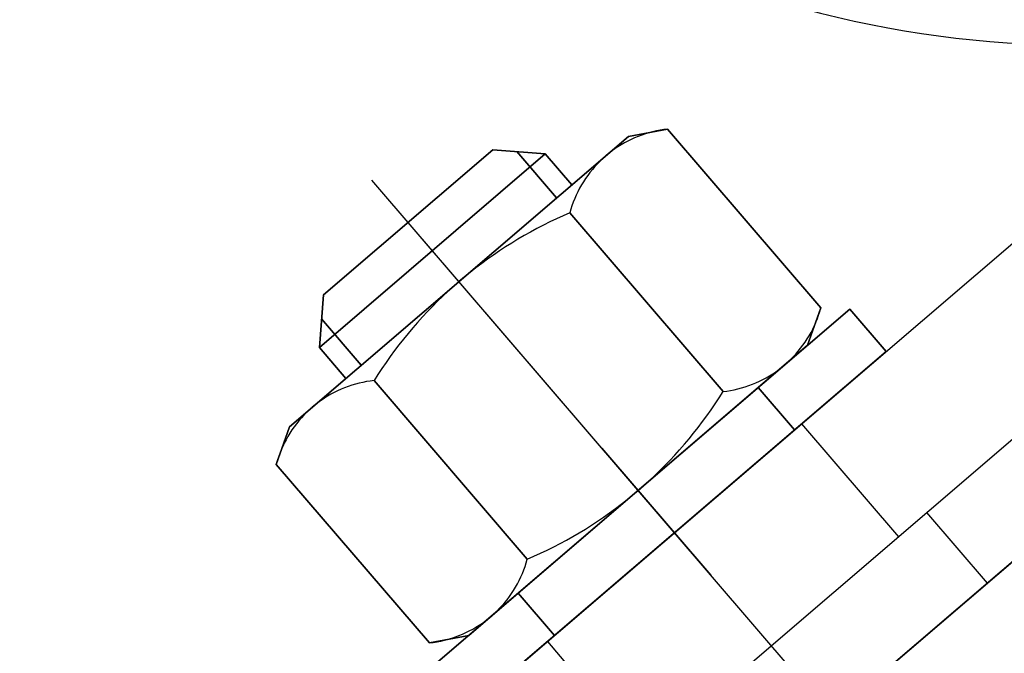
# Model space of a CAD drawing. Header units: metres. Extents: x -912764 to -454925, y -2226138 to -1112338.
# Tile 69 of 256: x -456380.0213 to -456379.9684, y -1112964.8365 to -1112964.8024. Entities that reach past the tile are written whole.
import ezdxf

# ---------------------------------------------------------------- set-up
doc = ezdxf.new("R2010")
doc.units = ezdxf.units.M
doc.linetypes.add('SOLID', pattern=[0])
doc.layers.add('025-ZSvodidlo', color=1, linetype='Continuous')
doc.layers.add('_NOVÝ STAV', color=1, linetype='Continuous', lineweight=30)
doc.layers.add('_NOVÝ STAV - POPISKY KATASTR', color=7, linetype='Continuous', lineweight=30)

# ---------------------------------------------------------------- blocks, each defined once
blk = doc.blocks.new('A$C021ef3a7')
at = {"layer": '025-ZSvodidlo', "color": 1}
for p, q in [((-0.08742879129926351, 0.2095332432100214), (-0.01820866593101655, 0.2688713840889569)), ((-0.0841746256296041, 0.2057371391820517), (-0.01495450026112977, 0.2650752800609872)), ((-0.09795000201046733, 0.2110511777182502), (-0.03979530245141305, 0.2609036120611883)), ((-0.09274333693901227, 0.2049774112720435), (-0.03458863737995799, 0.2548298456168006)), ((-0.0538047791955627, 0.2133313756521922), (-0.08764810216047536, 0.2528108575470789)), ((-0.07137727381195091, 0.2338303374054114), (-0.08491460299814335, 0.249622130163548)), ((-0.06454428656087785, 0.2396878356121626), (-0.05933762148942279, 0.2336140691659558)), ((-0.05781917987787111, 0.2349157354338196), (-0.05456501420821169, 0.2311196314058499)), ((-0.07821026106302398, 0.2279728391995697), (-0.07300359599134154, 0.2218990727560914))]:
    blk.add_line(p, q, dxfattribs=at)
blk.add_arc((-0.04957728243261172, 0.3170579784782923), 0.057, 104.9151793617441, 284.9151793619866, dxfattribs=at)
for points in [[(-0.09207275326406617, 0.2395344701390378), (-0.09207275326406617, 0.2395344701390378, 0.0007000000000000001), (-0.07385145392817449, 0.2551544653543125, 0.0007000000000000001), (-0.07385145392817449, 0.2551544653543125)], [(-0.07385145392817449, 0.2551544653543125), (-0.07385145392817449, 0.2551544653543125, 0.0007000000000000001), (-0.07174447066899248, 0.2555489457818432, 0.0007000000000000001), (-0.07174447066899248, 0.2555489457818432)], [(-0.07332817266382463, 0.2551581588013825), (-0.07332817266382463, 0.2551581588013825, 0.0007000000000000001), (-0.07351716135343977, 0.2550800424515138, 0.0007000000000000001), (-0.07351716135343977, 0.2550800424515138)], [(-0.07313668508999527, 0.2552299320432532), (-0.07313668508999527, 0.2552299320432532, 0.0007000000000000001), (-0.07332817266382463, 0.2551581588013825, 0.0007000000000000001), (-0.07332817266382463, 0.2551581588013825)], [(-0.07294291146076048, 0.2552952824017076), (-0.07294291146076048, 0.2552952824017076, 0.0007000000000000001), (-0.07313668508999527, 0.2552299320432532, 0.0007000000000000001), (-0.07313668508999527, 0.2552299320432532)], [(-0.07274706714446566, 0.2553541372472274), (-0.07274706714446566, 0.2553541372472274, 0.0007000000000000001), (-0.07294291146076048, 0.2552952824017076, 0.0007000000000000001), (-0.07294291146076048, 0.2552952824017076)], [(-0.07254936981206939, 0.2554064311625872), (-0.07254936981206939, 0.2554064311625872, 0.0007000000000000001), (-0.07274706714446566, 0.2553541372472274, 0.0007000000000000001), (-0.07274706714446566, 0.2553541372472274)], [(-0.07235003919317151, 0.255452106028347), (-0.07235003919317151, 0.255452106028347, 0.0007000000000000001), (-0.07254936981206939, 0.2554064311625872, 0.0007000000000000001), (-0.07254936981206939, 0.2554064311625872)], [(-0.07214929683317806, 0.2554911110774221), (-0.07214929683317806, 0.2554911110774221, 0.0007000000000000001), (-0.07235003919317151, 0.255452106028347, 0.0007000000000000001), (-0.07235003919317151, 0.255452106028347)], [(-0.07194736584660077, 0.2555234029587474), (-0.07194736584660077, 0.2555234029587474, 0.0007000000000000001), (-0.07214929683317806, 0.2554911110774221, 0.0007000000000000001), (-0.07214929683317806, 0.2554911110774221)], [(-0.07174447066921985, 0.2555489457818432), (-0.07174447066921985, 0.2555489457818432, 0.0007000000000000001), (-0.07194736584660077, 0.2555234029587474, 0.0007000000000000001), (-0.07194736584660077, 0.2555234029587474)], [(-0.06350726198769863, 0.2459399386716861), (-0.06350726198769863, 0.2459399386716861, 0.0007000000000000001), (-0.07174447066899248, 0.2555489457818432, 0.0007000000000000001), (-0.07174447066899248, 0.2555489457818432)], [(-0.07424397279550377, 0.2547059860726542), (-0.07424397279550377, 0.2547059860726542, 0.0007000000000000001), (-0.07441737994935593, 0.2545975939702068, 0.0007000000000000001), (-0.07441737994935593, 0.2545975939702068)], [(-0.07406704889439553, 0.2548085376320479), (-0.07406704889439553, 0.2548085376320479, 0.0007000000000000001), (-0.07424397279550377, 0.2547059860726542, 0.0007000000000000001), (-0.07424397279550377, 0.2547059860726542)], [(-0.07388680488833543, 0.2549051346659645), (-0.07388680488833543, 0.2549051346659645, 0.0007000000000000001), (-0.07406704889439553, 0.2548085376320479, 0.0007000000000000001), (-0.07406704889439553, 0.2548085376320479)], [(-0.07370344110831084, 0.2549956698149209), (-0.07370344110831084, 0.2549956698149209, 0.0007000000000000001), (-0.07388680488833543, 0.2549051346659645, 0.0007000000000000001), (-0.07388680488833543, 0.2549051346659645)], [(-0.07351716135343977, 0.2550800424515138), (-0.07351716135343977, 0.2550800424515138, 0.0007000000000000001), (-0.07370344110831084, 0.2549956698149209, 0.0007000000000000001), (-0.07370344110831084, 0.2549956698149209)], [(-0.09046770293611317, 0.2438080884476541), (-0.09046770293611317, 0.2438080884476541, 0.0006), (-0.07832017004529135, 0.2542214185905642, 0.0006), (-0.07832017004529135, 0.2542214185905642)], [(-0.08114027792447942, 0.2544381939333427), (-0.08114027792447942, 0.2544381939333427, 0.0006), (-0.09025092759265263, 0.2466281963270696, 0.0006), (-0.09025092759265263, 0.2466281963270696)], [(-0.07832017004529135, 0.2542214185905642), (-0.07832017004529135, 0.2542214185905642, 0.0006), (-0.08114027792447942, 0.2544381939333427, 0.0006), (-0.08114027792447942, 0.2544381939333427)], [(-0.07771021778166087, 0.2518465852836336), (-0.07771021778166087, 0.2518465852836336, 0.0006), (-0.07984659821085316, 0.2543387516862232, 0.0006), (-0.07984659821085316, 0.2543387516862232)], [(-0.07688833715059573, 0.2525511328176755), (-0.07688833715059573, 0.2525511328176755, 0.0006), (-0.07832017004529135, 0.2542214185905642, 0.0006), (-0.07832017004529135, 0.2542214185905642)], [(-0.07507204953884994, 0.2541081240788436), (-0.07507204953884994, 0.2541081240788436, 0.0007000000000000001), (-0.07522506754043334, 0.2539724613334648, 0.0007000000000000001), (-0.07522506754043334, 0.2539724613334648)], [(-0.07491459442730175, 0.2542386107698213), (-0.07491459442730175, 0.2542386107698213, 0.0007000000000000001), (-0.07507204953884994, 0.2541081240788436, 0.0007000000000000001), (-0.07507204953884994, 0.2541081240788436)], [(-0.0747528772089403, 0.2543637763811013), (-0.0747528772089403, 0.2543637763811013, 0.0007000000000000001), (-0.07491459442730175, 0.2542386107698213, 0.0007000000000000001), (-0.07491459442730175, 0.2542386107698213)], [(-0.07458707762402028, 0.2544834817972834), (-0.07458707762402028, 0.2544834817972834, 0.0007000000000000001), (-0.0747528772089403, 0.2543637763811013, 0.0007000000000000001), (-0.0747528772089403, 0.2543637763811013)], [(-0.07441737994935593, 0.2545975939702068), (-0.07441737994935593, 0.2545975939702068, 0.0007000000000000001), (-0.07458707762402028, 0.2544834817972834, 0.0007000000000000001), (-0.07458707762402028, 0.2544834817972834)], [(-0.0755171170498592, 0.2536862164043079), (-0.0755171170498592, 0.2536862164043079, 0.0007000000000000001), (-0.07565582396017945, 0.2535359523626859, 0.0007000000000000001), (-0.07565582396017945, 0.2535359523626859)], [(-0.07537347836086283, 0.2538317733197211), (-0.07537347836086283, 0.2538317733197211, 0.0007000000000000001), (-0.0755171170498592, 0.2536862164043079, 0.0007000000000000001), (-0.0755171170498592, 0.2536862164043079)], [(-0.07522506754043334, 0.2539724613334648), (-0.07522506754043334, 0.2539724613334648, 0.0007000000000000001), (-0.07537347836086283, 0.2538317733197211, 0.0007000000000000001), (-0.07537347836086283, 0.2538317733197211)], [(-0.07604084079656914, 0.2530586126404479), (-0.07604084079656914, 0.2530586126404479, 0.0007000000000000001), (-0.07615833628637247, 0.2528912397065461, 0.0007000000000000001), (-0.07615833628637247, 0.2528912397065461)], [(-0.07591783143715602, 0.2532219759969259), (-0.07591783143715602, 0.2532219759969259, 0.0007000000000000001), (-0.07604084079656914, 0.2530586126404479, 0.0007000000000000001), (-0.07604084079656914, 0.2530586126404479)], [(-0.0757894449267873, 0.2533811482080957), (-0.0757894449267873, 0.2533811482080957, 0.0007000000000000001), (-0.07591783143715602, 0.2532219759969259, 0.0007000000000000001), (-0.07591783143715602, 0.2532219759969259)], [(-0.07565582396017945, 0.2535359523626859), (-0.07565582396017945, 0.2535359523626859, 0.0007000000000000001), (-0.0757894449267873, 0.2533811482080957, 0.0007000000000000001), (-0.0757894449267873, 0.2533811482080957)], [(-0.07637626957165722, 0.2525452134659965), (-0.07637626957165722, 0.2525452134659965, 0.0007000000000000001), (-0.07647646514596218, 0.2523669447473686, 0.0007000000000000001), (-0.07647646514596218, 0.2523669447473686)], [(-0.07627018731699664, 0.2527200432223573), (-0.07627018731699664, 0.2527200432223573, 0.0007000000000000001), (-0.07637626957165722, 0.2525452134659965, 0.0007000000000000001), (-0.07637626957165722, 0.2525452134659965)], [(-0.07615833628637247, 0.2528912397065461), (-0.07615833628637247, 0.2528912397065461, 0.0007000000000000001), (-0.07627018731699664, 0.2527200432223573, 0.0007000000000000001), (-0.07627018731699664, 0.2527200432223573)], [(-0.07665875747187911, 0.2520008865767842), (-0.07665875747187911, 0.2520008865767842, 0.0007000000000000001), (-0.07674065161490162, 0.2518135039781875, 0.0007000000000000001), (-0.07674065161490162, 0.2518135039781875)], [(-0.07657066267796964, 0.2521854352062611), (-0.07657066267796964, 0.2521854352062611, 0.0007000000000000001), (-0.07665875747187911, 0.2520008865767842, 0.0007000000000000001), (-0.07665875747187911, 0.2520008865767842)], [(-0.07647646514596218, 0.2523669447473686), (-0.07647646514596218, 0.2523669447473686, 0.0007000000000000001), (-0.07657066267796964, 0.2521854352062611, 0.0007000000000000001), (-0.07657066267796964, 0.2521854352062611)], [(-0.0768854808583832, 0.2514310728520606), (-0.0768854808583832, 0.2514310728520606, 0.0007000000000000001), (-0.07694825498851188, 0.2512364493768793, 0.0007000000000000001), (-0.07694825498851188, 0.2512364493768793)], [(-0.07681625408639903, 0.2516234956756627), (-0.07681625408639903, 0.2516234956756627, 0.0007000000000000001), (-0.0768854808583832, 0.2514310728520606, 0.0007000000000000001), (-0.0768854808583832, 0.2514310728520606)], [(-0.07674065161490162, 0.2518135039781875), (-0.07674065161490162, 0.2518135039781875, 0.0007000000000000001), (-0.07681625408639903, 0.2516234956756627, 0.0007000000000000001), (-0.07681625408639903, 0.2516234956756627)], [(-0.07700450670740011, 0.2510398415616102), (-0.07700450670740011, 0.2510398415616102, 0.0007000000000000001), (-0.0773630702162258, 0.2508838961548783, 0.0007000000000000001), (-0.0773630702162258, 0.2508838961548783)], [(-0.07694825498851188, 0.2512364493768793), (-0.07694825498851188, 0.2512364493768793, 0.0007000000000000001), (-0.07700450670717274, 0.2510398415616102, 0.0007000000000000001), (-0.07700450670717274, 0.2510398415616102)], [(-0.06876729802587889, 0.2414308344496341), (-0.06876729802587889, 0.2414308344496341, 0.0007000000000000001), (-0.07700450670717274, 0.2510398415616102, 0.0007000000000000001), (-0.07700450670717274, 0.2510398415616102)], [(-0.07842207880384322, 0.2503796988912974), (-0.07842207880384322, 0.2503796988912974, 0.0007000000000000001), (-0.0787691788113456, 0.2501996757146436, 0.0007000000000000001), (-0.0787691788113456, 0.2501996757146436)], [(-0.07807195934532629, 0.2505537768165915), (-0.07807195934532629, 0.2505537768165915, 0.0007000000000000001), (-0.07842207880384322, 0.2503796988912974, 0.0007000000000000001), (-0.07842207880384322, 0.2503796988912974)], [(-0.07771892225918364, 0.2507218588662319), (-0.07771892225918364, 0.2507218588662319, 0.0007000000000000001), (-0.07807195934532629, 0.2505537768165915, 0.0007000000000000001), (-0.07807195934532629, 0.2505537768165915)], [(-0.0773630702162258, 0.2508838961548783), (-0.0773630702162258, 0.2508838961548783, 0.0007000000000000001), (-0.07771892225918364, 0.2507218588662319, 0.0007000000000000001), (-0.07771892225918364, 0.2507218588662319)], [(-0.0791131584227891, 0.2500137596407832), (-0.0791131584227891, 0.2500137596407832, 0.0007000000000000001), (-0.07945391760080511, 0.2498220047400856, 0.0007000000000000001), (-0.07945391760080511, 0.2498220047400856)], [(-0.0787691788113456, 0.2501996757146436), (-0.0787691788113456, 0.2501996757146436, 0.0007000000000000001), (-0.0791131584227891, 0.2500137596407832, 0.0007000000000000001), (-0.0791131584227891, 0.2500137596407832)], [(-0.08012537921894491, 0.2494212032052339), (-0.08012537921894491, 0.2494212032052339, 0.0007000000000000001), (-0.0804558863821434, 0.2492122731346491, 0.0007000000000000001), (-0.0804558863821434, 0.2492122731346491)], [(-0.07979135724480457, 0.2496244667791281), (-0.07979135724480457, 0.2496244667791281, 0.0007000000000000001), (-0.08012537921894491, 0.2494212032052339, 0.0007000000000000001), (-0.08012537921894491, 0.2494212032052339)], [(-0.07945391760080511, 0.2498220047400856), (-0.07945391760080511, 0.2498220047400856, 0.0007000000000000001), (-0.07979135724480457, 0.2496244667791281, 0.0007000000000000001), (-0.07979135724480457, 0.2496244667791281)], [(-0.08078278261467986, 0.2489977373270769), (-0.08078278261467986, 0.2489977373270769, 0.0007000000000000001), (-0.08110597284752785, 0.2487776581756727, 0.0007000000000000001), (-0.08110597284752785, 0.2487776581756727)], [(-0.0804558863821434, 0.2492122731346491), (-0.0804558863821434, 0.2492122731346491, 0.0007000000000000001), (-0.08078278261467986, 0.2489977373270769, 0.0007000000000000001), (-0.08078278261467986, 0.2489977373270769)], [(-0.0817408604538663, 0.2483211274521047), (-0.0817408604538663, 0.2483211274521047, 0.0007000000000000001), (-0.08205237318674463, 0.2480848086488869, 0.0007000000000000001), (-0.08205237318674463, 0.2480848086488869)], [(-0.08142536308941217, 0.2485520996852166), (-0.08142536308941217, 0.2485520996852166, 0.0007000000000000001), (-0.0817408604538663, 0.2483211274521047, 0.0007000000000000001), (-0.0817408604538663, 0.2483211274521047)], [(-0.08110597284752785, 0.2487776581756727), (-0.08110597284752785, 0.2487776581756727, 0.0007000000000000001), (-0.08142536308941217, 0.2485520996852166, 0.0007000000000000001), (-0.08142536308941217, 0.2485520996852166)], [(-0.08235981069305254, 0.2478432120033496), (-0.08235981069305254, 0.2478432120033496, 0.0007000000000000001), (-0.08266308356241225, 0.2475964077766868, 0.0007000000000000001), (-0.08266308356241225, 0.2475964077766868)], [(-0.08205237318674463, 0.2480848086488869), (-0.08205237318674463, 0.2480848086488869, 0.0007000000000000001), (-0.08235981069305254, 0.2478432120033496, 0.0007000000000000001), (-0.08235981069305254, 0.2478432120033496)], [(-0.08296210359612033, 0.2473444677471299), (-0.08296210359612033, 0.2473444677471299, 0.0007000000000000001), (-0.08325678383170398, 0.2470874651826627, 0.0007000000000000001), (-0.08325678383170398, 0.2470874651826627)], [(-0.08266308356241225, 0.2475964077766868), (-0.08266308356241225, 0.2475964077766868, 0.0007000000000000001), (-0.08296210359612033, 0.2473444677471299, 0.0007000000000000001), (-0.08296210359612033, 0.2473444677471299)], [(-0.08354703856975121, 0.2468254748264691), (-0.08354703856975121, 0.2468254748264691, 0.0007000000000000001), (-0.08383278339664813, 0.2465585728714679, 0.0007000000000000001), (-0.08383278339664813, 0.2465585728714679)], [(-0.08325678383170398, 0.2470874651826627), (-0.08325678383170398, 0.2470874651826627, 0.0007000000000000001), (-0.08354703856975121, 0.2468254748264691, 0.0007000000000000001), (-0.08354703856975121, 0.2468254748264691)], [(-0.09025092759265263, 0.2466281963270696), (-0.09025092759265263, 0.2466281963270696, 0.0006), (-0.09046770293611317, 0.2438080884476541, 0.0006), (-0.09046770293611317, 0.2438080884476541)], [(-0.08411393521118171, 0.2462868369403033), (-0.08411393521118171, 0.2462868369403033, 0.0007000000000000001), (-0.08439041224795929, 0.2460103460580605, 0.0007000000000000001), (-0.08439041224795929, 0.2460103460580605)], [(-0.08383278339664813, 0.2465585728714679), (-0.08383278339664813, 0.2465585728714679, 0.0007000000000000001), (-0.08411393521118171, 0.2462868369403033, 0.0007000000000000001), (-0.08411393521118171, 0.2462868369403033)], [(-0.08466213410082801, 0.245729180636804), (-0.08466213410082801, 0.245729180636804, 0.0007000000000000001), (-0.08492902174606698, 0.2454434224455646, 0.0007000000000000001), (-0.08492902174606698, 0.2454434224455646)], [(-0.08471808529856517, 0.2263455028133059), (-0.08471808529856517, 0.2263455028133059, 0.0007000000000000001), (-0.06194146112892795, 0.2458704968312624, 0.0007000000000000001), (-0.06194146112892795, 0.2458704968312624)], [(-0.08439041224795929, 0.2460103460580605), (-0.08439041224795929, 0.2460103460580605, 0.0007000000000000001), (-0.08466213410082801, 0.245729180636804, 0.0007000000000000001), (-0.08466213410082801, 0.245729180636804)], [(-0.06421912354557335, 0.2439179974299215), (-0.06421912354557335, 0.2439179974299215, 0.0007000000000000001), (-0.06350726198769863, 0.2459399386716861, 0.0007000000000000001), (-0.06350726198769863, 0.2459399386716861)], [(-0.06362628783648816, 0.2455487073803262), (-0.06362628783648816, 0.2455487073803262, 0.0007000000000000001), (-0.06356351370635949, 0.245743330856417, 0.0007000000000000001), (-0.06356351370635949, 0.245743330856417)], [(-0.06356351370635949, 0.245743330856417), (-0.06356351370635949, 0.245743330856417, 0.0007000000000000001), (-0.06350726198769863, 0.2459399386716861, 0.0007000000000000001), (-0.06350726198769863, 0.2459399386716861)], [(-0.06194146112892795, 0.2458704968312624), (-0.06194146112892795, 0.2458704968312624, 0.0007000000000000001), (-0.05998896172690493, 0.2435928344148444, 0.0007000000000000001), (-0.05998896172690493, 0.2435928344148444)], [(-0.08821398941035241, 0.2428423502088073), (-0.08821398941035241, 0.2428423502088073, 0.0006), (-0.0903503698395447, 0.2453345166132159, 0.0006), (-0.0903503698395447, 0.2453345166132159)], [(-0.08519099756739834, 0.2451531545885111), (-0.08519099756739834, 0.2451531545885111, 0.0007000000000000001), (-0.08544798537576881, 0.2448584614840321, 0.0007000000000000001), (-0.08544798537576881, 0.2448584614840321)], [(-0.08492902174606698, 0.2454434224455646), (-0.08492902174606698, 0.2454434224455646, 0.0007000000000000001), (-0.08519099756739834, 0.2451531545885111, 0.0007000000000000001), (-0.08519099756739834, 0.2451531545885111)], [(-0.06385301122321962, 0.2449788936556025), (-0.06385301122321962, 0.2449788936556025, 0.0007000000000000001), (-0.06377111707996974, 0.2451662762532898, 0.0007000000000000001), (-0.06377111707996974, 0.2451662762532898)], [(-0.06377111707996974, 0.2451662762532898), (-0.06377111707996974, 0.2451662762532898, 0.0007000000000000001), (-0.06369551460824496, 0.2453562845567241, 0.0007000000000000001), (-0.06369551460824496, 0.2453562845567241)], [(-0.06369551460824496, 0.2453562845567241), (-0.06369551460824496, 0.2453562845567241, 0.0007000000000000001), (-0.06362628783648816, 0.2455487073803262, 0.0007000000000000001), (-0.06362628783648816, 0.2455487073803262)], [(-0.08569991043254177, 0.244559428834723), (-0.08569991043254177, 0.244559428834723, 0.0007000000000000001), (-0.08594669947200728, 0.2442561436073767, 0.0007000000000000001), (-0.08594669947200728, 0.2442561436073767)], [(-0.08544798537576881, 0.2448584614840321), (-0.08544798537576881, 0.2448584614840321, 0.0007000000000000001), (-0.08569991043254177, 0.244559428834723, 0.0007000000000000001), (-0.08569991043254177, 0.244559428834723)], [(-0.06413549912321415, 0.2444345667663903), (-0.06413549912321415, 0.2444345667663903, 0.0007000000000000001), (-0.06403530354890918, 0.2446128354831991, 0.0007000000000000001), (-0.06403530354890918, 0.2446128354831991)], [(-0.06403530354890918, 0.2446128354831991), (-0.06403530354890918, 0.2446128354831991, 0.0007000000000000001), (-0.06394110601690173, 0.2447943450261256, 0.0007000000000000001), (-0.06394110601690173, 0.2447943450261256)], [(-0.06394110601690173, 0.2447943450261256), (-0.06394110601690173, 0.2447943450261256, 0.0007000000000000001), (-0.06385301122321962, 0.2449788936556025, 0.0007000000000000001), (-0.06385301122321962, 0.2449788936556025)], [(-0.08594669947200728, 0.2442561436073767), (-0.08594669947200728, 0.2442561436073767, 0.0007000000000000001), (-0.08618828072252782, 0.2439486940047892, 0.0007000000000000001), (-0.08618828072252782, 0.2439486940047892)], [(-0.0644709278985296, 0.2439211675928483), (-0.0644709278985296, 0.2439211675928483, 0.0007000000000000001), (-0.06435343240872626, 0.2440885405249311, 0.0007000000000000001), (-0.06435343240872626, 0.2440885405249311)], [(-0.06435343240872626, 0.2440885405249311), (-0.06435343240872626, 0.2440885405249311, 0.0007000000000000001), (-0.0642415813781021, 0.2442597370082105, 0.0007000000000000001), (-0.0642415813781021, 0.2442597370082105)], [(-0.0642415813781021, 0.2442597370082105), (-0.0642415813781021, 0.2442597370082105, 0.0007000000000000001), (-0.06413549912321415, 0.2444345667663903, 0.0007000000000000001), (-0.06413549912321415, 0.2444345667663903)], [(-0.09046770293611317, 0.2438080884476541), (-0.09046770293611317, 0.2438080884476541, 0.0006), (-0.08903587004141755, 0.2421378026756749, 0.0006), (-0.08903587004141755, 0.2421378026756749)], [(-0.0864245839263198, 0.2436371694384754), (-0.0864245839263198, 0.2436371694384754, 0.0007000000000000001), (-0.0866555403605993, 0.2433216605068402, 0.0007000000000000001), (-0.0866555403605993, 0.2433216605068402)], [(-0.08618828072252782, 0.2439486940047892), (-0.08618828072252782, 0.2439486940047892, 0.0007000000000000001), (-0.0864245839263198, 0.2436371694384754, 0.0007000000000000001), (-0.0864245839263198, 0.2436371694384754)], [(-0.05998896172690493, 0.2435928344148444), (-0.05998896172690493, 0.2435928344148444, 0.0007000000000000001), (-0.08276558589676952, 0.2240678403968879, 0.0007000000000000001), (-0.08276558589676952, 0.2240678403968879)], [(-0.08244042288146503, 0.2282980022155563), (-0.08244042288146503, 0.2282980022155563, 0.0007000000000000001), (-0.06421912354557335, 0.2439179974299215, 0.0007000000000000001), (-0.06421912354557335, 0.2439179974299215)], [(-0.06485594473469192, 0.2434438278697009), (-0.06485594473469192, 0.2434438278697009, 0.0007000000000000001), (-0.06472232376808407, 0.2435986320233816, 0.0007000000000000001), (-0.06472232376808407, 0.2435986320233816)], [(-0.06472232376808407, 0.2435986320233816), (-0.06472232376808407, 0.2435986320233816, 0.0007000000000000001), (-0.06459393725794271, 0.2437578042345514, 0.0007000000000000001), (-0.06459393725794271, 0.2437578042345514)], [(-0.06459393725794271, 0.2437578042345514), (-0.06459393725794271, 0.2437578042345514, 0.0007000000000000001), (-0.0644709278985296, 0.2439211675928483, 0.0007000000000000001), (-0.0644709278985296, 0.2439211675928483)], [(-0.08688108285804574, 0.2430022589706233), (-0.08688108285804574, 0.2430022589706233, 0.0007000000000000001), (-0.0871011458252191, 0.242679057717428, 0.0007000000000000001), (-0.0871011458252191, 0.242679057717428)], [(-0.0866555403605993, 0.2433216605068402), (-0.0866555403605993, 0.2433216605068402, 0.0007000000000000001), (-0.08688108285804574, 0.2430022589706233, 0.0007000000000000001), (-0.08688108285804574, 0.2430022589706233)], [(-0.0654397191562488, 0.2428716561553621), (-0.0654397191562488, 0.2428716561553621, 0.0007000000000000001), (-0.0652867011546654, 0.2430073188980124, 0.0007000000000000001), (-0.0652867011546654, 0.2430073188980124)], [(-0.0652867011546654, 0.2430073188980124), (-0.0652867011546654, 0.2430073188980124, 0.0007000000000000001), (-0.06513829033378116, 0.2431480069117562, 0.0007000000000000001), (-0.06513829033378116, 0.2431480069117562)], [(-0.06513829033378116, 0.2431480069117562), (-0.06513829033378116, 0.2431480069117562, 0.0007000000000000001), (-0.06499465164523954, 0.2432935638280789, 0.0007000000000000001), (-0.06499465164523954, 0.2432935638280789)], [(-0.06499465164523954, 0.2432935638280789), (-0.06499465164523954, 0.2432935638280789, 0.0007000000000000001), (-0.06485594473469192, 0.2434438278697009, 0.0007000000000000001), (-0.06485594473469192, 0.2434438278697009)], [(-0.0871011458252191, 0.242679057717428), (-0.0871011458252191, 0.242679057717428, 0.0007000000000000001), (-0.08731566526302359, 0.2423521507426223, 0.0007000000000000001), (-0.08731566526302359, 0.2423521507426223)], [(-0.06609438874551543, 0.2423821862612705), (-0.06609438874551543, 0.2423821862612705, 0.0007000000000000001), (-0.06592469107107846, 0.2424962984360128, 0.0007000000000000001), (-0.06592469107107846, 0.2424962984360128)], [(-0.06592469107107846, 0.2424962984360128), (-0.06592469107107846, 0.2424962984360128, 0.0007000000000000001), (-0.06575889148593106, 0.242616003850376, 0.0007000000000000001), (-0.06575889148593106, 0.242616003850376)], [(-0.06575889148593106, 0.242616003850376), (-0.06575889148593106, 0.242616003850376, 0.0007000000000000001), (-0.06559717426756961, 0.2427411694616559, 0.0007000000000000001), (-0.06559717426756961, 0.2427411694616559)], [(-0.06559717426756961, 0.2427411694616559), (-0.06559717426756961, 0.2427411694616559, 0.0007000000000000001), (-0.0654397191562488, 0.2428716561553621, 0.0007000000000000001), (-0.0654397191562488, 0.2428716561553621)], [(-0.08813014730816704, 0.2419247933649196), (-0.08813014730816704, 0.2419247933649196, 0.0007000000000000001), (-0.08832947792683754, 0.2418791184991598, 0.0007000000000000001), (-0.08832947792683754, 0.2418791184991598)], [(-0.08792940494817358, 0.2419637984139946), (-0.08792940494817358, 0.2419637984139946, 0.0007000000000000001), (-0.08813014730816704, 0.2419247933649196, 0.0007000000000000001), (-0.08813014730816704, 0.2419247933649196)], [(-0.0877274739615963, 0.24199609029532), (-0.0877274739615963, 0.24199609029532, 0.0007000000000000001), (-0.08792940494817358, 0.2419637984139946, 0.0007000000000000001), (-0.08792940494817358, 0.2419637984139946)], [(-0.08752457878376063, 0.2420216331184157), (-0.08752457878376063, 0.2420216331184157, 0.0007000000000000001), (-0.0877274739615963, 0.24199609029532, 0.0007000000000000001), (-0.0877274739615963, 0.24199609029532)], [(-0.08731566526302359, 0.2423521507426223), (-0.08731566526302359, 0.2423521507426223, 0.0007000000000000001), (-0.08752457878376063, 0.2420216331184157, 0.0007000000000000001), (-0.08752457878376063, 0.2420216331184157)], [(-0.07928737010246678, 0.2324126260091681), (-0.07928737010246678, 0.2324126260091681, 0.0007000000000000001), (-0.08752457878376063, 0.2420216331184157, 0.0007000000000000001), (-0.08752457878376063, 0.2420216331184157)], [(-0.06699460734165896, 0.2418997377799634), (-0.06699460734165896, 0.2418997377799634, 0.0007000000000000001), (-0.0668083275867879, 0.2419841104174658, 0.0007000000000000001), (-0.0668083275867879, 0.2419841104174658)], [(-0.0668083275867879, 0.2419841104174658), (-0.0668083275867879, 0.2419841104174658, 0.0007000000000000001), (-0.06662496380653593, 0.2420746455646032, 0.0007000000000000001), (-0.06662496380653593, 0.2420746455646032)], [(-0.06662496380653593, 0.2420746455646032), (-0.06662496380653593, 0.2420746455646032, 0.0007000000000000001), (-0.06644471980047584, 0.2421712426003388, 0.0007000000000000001), (-0.06644471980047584, 0.2421712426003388)], [(-0.06644471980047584, 0.2421712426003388), (-0.06644471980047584, 0.2421712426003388, 0.0007000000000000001), (-0.06626779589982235, 0.2422737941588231, 0.0007000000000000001), (-0.06626779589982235, 0.2422737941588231)], [(-0.06626779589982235, 0.2422737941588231), (-0.06626779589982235, 0.2422737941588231, 0.0007000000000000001), (-0.06609438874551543, 0.2423821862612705, 0.0007000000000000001), (-0.06609438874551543, 0.2423821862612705)], [(-0.08966691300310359, 0.2413778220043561), (-0.08966691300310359, 0.2413778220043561, 0.0007000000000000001), (-0.08984715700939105, 0.2412812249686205, 0.0007000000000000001), (-0.08984715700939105, 0.2412812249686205)], [(-0.08948354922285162, 0.241468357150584), (-0.08948354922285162, 0.241468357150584, 0.0007000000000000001), (-0.08966691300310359, 0.2413778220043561, 0.0007000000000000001), (-0.08966691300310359, 0.2413778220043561)], [(-0.08929726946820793, 0.2415527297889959), (-0.08929726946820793, 0.2415527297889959, 0.0007000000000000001), (-0.08948354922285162, 0.241468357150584, 0.0007000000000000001), (-0.08948354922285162, 0.241468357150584)], [(-0.08910828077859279, 0.2416308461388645), (-0.08910828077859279, 0.2416308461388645, 0.0007000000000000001), (-0.08929726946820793, 0.2415527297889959, 0.0007000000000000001), (-0.08929726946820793, 0.2415527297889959)], [(-0.0889167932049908, 0.2417026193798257), (-0.0889167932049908, 0.2417026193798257, 0.0007000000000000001), (-0.08910828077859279, 0.2416308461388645, 0.0007000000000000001), (-0.08910828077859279, 0.2416308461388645)], [(-0.08872301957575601, 0.2417679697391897), (-0.08872301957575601, 0.2417679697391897, 0.0007000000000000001), (-0.0889167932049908, 0.2417026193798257, 0.0007000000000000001), (-0.0889167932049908, 0.2417026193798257)], [(-0.08852717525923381, 0.2418268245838), (-0.08852717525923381, 0.2418268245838, 0.0007000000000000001), (-0.08872301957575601, 0.2417679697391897, 0.0007000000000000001), (-0.08872301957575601, 0.2417679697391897)], [(-0.08832947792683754, 0.2418791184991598), (-0.08832947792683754, 0.2418791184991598, 0.0007000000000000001), (-0.08852717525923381, 0.2418268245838, 0.0007000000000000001), (-0.08852717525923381, 0.2418268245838)], [(-0.06897621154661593, 0.2411003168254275), (-0.06897621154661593, 0.2411003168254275, 0.0007000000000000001), (-0.06876729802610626, 0.2414308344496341, 0.0007000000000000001), (-0.06876729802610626, 0.2414308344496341)], [(-0.06876729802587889, 0.2414308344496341), (-0.06876729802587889, 0.2414308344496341, 0.0007000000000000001), (-0.06856440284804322, 0.2414563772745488, 0.0007000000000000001), (-0.06856440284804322, 0.2414563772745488)], [(-0.06856440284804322, 0.2414563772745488), (-0.06856440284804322, 0.2414563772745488, 0.0007000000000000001), (-0.06836247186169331, 0.2414886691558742, 0.0007000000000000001), (-0.06836247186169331, 0.2414886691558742)], [(-0.06836247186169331, 0.2414886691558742), (-0.06836247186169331, 0.2414886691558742, 0.0007000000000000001), (-0.06816172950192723, 0.2415276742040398, 0.0007000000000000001), (-0.06816172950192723, 0.2415276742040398)], [(-0.06816172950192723, 0.2415276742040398), (-0.06816172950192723, 0.2415276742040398, 0.0007000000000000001), (-0.06796239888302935, 0.2415733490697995, 0.0007000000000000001), (-0.06796239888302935, 0.2415733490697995)], [(-0.06796239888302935, 0.2415733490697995), (-0.06796239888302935, 0.2415733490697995, 0.0007000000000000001), (-0.0677647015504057, 0.2416256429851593, 0.0007000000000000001), (-0.0677647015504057, 0.2416256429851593)], [(-0.0677647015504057, 0.2416256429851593), (-0.0677647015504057, 0.2416256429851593, 0.0007000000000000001), (-0.06756885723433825, 0.2416844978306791, 0.0007000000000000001), (-0.06756885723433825, 0.2416844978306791)], [(-0.06756885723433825, 0.2416844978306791), (-0.06756885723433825, 0.2416844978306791, 0.0007000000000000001), (-0.0673750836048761, 0.2417498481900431, 0.0007000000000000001), (-0.0673750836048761, 0.2417498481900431)], [(-0.0673750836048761, 0.2417498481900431), (-0.0673750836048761, 0.2417498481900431, 0.0007000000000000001), (-0.0671835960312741, 0.2418216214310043, 0.0007000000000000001), (-0.0671835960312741, 0.2418216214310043)], [(-0.0671835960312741, 0.2418216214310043), (-0.0671835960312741, 0.2418216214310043, 0.0007000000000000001), (-0.06699460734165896, 0.2418997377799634, 0.0007000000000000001), (-0.06699460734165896, 0.2418997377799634)], [(-0.06492389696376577, 0.239362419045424), (-0.06492389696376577, 0.239362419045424, 0.0007000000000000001), (-0.06687639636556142, 0.241640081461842, 0.0007000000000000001), (-0.06687639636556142, 0.241640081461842)], [(-0.09036718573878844, 0.2409561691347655), (-0.09036718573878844, 0.2409561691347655, 0.0007000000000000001), (-0.09053298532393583, 0.2408364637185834, 0.0007000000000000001), (-0.09053298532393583, 0.2408364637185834)], [(-0.09019748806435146, 0.2410702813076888), (-0.09019748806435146, 0.2410702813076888, 0.0007000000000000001), (-0.09036718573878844, 0.2409561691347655, 0.0007000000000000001), (-0.09036718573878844, 0.2409561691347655)], [(-0.09002408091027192, 0.2411786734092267), (-0.09002408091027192, 0.2411786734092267, 0.0007000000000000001), (-0.09019748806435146, 0.2410702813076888, 0.0007000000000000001), (-0.09019748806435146, 0.2410702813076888)], [(-0.08984715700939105, 0.2412812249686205), (-0.08984715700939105, 0.2412812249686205, 0.0007000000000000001), (-0.09002408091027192, 0.2411786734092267, 0.0007000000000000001), (-0.09002408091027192, 0.2411786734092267)], [(-0.06919073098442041, 0.2407734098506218), (-0.06919073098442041, 0.2407734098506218, 0.0007000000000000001), (-0.06897621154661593, 0.2411003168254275, 0.0007000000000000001), (-0.06897621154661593, 0.2411003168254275)], [(-0.0910051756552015, 0.2404451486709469), (-0.0910051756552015, 0.2404451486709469, 0.0007000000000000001), (-0.09115358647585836, 0.2403044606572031, 0.0007000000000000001), (-0.09115358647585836, 0.2403044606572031)], [(-0.09085215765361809, 0.2405808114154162), (-0.09085215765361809, 0.2405808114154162, 0.0007000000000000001), (-0.0910051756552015, 0.2404451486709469, 0.0007000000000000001), (-0.0910051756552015, 0.2404451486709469)], [(-0.0906947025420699, 0.2407112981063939), (-0.0906947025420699, 0.2407112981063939, 0.0007000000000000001), (-0.09085215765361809, 0.2405808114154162, 0.0007000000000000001), (-0.09085215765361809, 0.2405808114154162)], [(-0.09053298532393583, 0.2408364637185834), (-0.09053298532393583, 0.2408364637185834, 0.0007000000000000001), (-0.0906947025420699, 0.2407112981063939, 0.0007000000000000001), (-0.0906947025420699, 0.2407112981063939)], [(-0.06963633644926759, 0.2401308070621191), (-0.06963633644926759, 0.2401308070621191, 0.0007000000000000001), (-0.06941079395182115, 0.240450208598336, 0.0007000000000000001), (-0.06941079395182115, 0.240450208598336)], [(-0.06941079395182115, 0.240450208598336), (-0.06941079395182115, 0.240450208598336, 0.0007000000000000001), (-0.06919073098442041, 0.2407734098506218, 0.0007000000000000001), (-0.06919073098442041, 0.2407734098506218)], [(-0.09156955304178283, 0.2398538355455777), (-0.09156955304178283, 0.2398538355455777, 0.0007000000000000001), (-0.09169793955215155, 0.2396946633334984, 0.0007000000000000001), (-0.09169793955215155, 0.2396946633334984)], [(-0.09143593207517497, 0.2400086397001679), (-0.09143593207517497, 0.2400086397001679, 0.0007000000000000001), (-0.09156955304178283, 0.2398538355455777, 0.0007000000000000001), (-0.09156955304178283, 0.2398538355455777)], [(-0.09129722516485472, 0.2401589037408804), (-0.09129722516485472, 0.2401589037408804, 0.0007000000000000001), (-0.09143593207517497, 0.2400086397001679, 0.0007000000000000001), (-0.09143593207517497, 0.2400086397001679)], [(-0.09115358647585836, 0.2403044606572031), (-0.09115358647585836, 0.2403044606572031, 0.0007000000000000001), (-0.09129722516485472, 0.2401589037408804, 0.0007000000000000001), (-0.09129722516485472, 0.2401589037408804)], [(-0.07010359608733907, 0.2395037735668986), (-0.07010359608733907, 0.2395037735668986, 0.0007000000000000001), (-0.0698672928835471, 0.239815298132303, 0.0007000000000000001), (-0.0698672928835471, 0.239815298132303)], [(-0.0698672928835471, 0.239815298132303), (-0.0698672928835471, 0.239815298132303, 0.0007000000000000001), (-0.06963633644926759, 0.2401308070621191, 0.0007000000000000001), (-0.06963633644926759, 0.2401308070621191)], [(-0.09278461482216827, 0.2375125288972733), (-0.09278461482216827, 0.2375125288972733, 0.0007000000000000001), (-0.09207275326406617, 0.2395344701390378, 0.0007000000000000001), (-0.09207275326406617, 0.2395344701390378)], [(-0.091938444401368, 0.2393639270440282), (-0.091938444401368, 0.2393639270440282, 0.0007000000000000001), (-0.0920502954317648, 0.2391927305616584, 0.0007000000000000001), (-0.0920502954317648, 0.2391927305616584)], [(-0.0918209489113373, 0.2395312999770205), (-0.0918209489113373, 0.2395312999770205, 0.0007000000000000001), (-0.091938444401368, 0.2393639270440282, 0.0007000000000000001), (-0.091938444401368, 0.2393639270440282)], [(-0.09169793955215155, 0.2396946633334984), (-0.09169793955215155, 0.2396946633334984, 0.0007000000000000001), (-0.0918209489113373, 0.2395312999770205, 0.0007000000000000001), (-0.0918209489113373, 0.2395312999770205)], [(-0.07034517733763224, 0.2391963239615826), (-0.07034517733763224, 0.2391963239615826, 0.0007000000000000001), (-0.07010359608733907, 0.2395037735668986, 0.0007000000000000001), (-0.07010359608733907, 0.2395037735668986)], [(-0.09225657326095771, 0.2388396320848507), (-0.09225657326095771, 0.2388396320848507, 0.0007000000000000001), (-0.09235077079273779, 0.2386581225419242, 0.0007000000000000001), (-0.09235077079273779, 0.2386581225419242)], [(-0.09215637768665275, 0.239017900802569), (-0.09215637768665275, 0.239017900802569, 0.0007000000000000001), (-0.09225657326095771, 0.2388396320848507, 0.0007000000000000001), (-0.09225657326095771, 0.2388396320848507)], [(-0.0920502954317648, 0.2391927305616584), (-0.0920502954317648, 0.2391927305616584, 0.0007000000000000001), (-0.09215637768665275, 0.239017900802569, 0.0007000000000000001), (-0.09215637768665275, 0.239017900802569)], [(-0.07084389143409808, 0.2385940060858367), (-0.07084389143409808, 0.2385940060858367, 0.0007000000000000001), (-0.07059196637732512, 0.2388930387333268, 0.0007000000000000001), (-0.07059196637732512, 0.2388930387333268)], [(-0.07059196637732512, 0.2388930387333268), (-0.07059196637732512, 0.2388930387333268, 0.0007000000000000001), (-0.07034517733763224, 0.2391963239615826, 0.0007000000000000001), (-0.07034517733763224, 0.2391963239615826)], [(-0.09252075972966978, 0.2382861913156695), (-0.09252075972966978, 0.2382861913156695, 0.0007000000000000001), (-0.09259636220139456, 0.2380961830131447, 0.0007000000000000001), (-0.09259636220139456, 0.2380961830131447)], [(-0.09243886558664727, 0.2384735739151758), (-0.09243886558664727, 0.2384735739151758, 0.0007000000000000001), (-0.09252075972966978, 0.2382861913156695, 0.0007000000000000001), (-0.09252075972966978, 0.2382861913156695)], [(-0.09235077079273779, 0.2386581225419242), (-0.09235077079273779, 0.2386581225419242, 0.0007000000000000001), (-0.09243886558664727, 0.2384735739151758, 0.0007000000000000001), (-0.09243886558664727, 0.2384735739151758)], [(-0.06942477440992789, 0.2315526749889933), (-0.06942477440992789, 0.2315526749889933, 0.0007000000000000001), (-0.07528227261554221, 0.2383856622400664, 0.0007000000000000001), (-0.07528227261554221, 0.2383856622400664)], [(-0.07136285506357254, 0.2380090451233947), (-0.07136285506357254, 0.2380090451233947, 0.0007000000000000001), (-0.07110087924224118, 0.2382993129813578, 0.0007000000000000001), (-0.07110087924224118, 0.2382993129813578)], [(-0.07110087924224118, 0.2382993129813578), (-0.07110087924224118, 0.2382993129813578, 0.0007000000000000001), (-0.07084389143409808, 0.2385940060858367, 0.0007000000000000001), (-0.07084389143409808, 0.2385940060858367)], [(-0.0927283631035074, 0.2377091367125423), (-0.0927283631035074, 0.2377091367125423, 0.0007000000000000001), (-0.09278461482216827, 0.2375125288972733, 0.0007000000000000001), (-0.09278461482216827, 0.2375125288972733)], [(-0.09266558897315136, 0.2379037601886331), (-0.09266558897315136, 0.2379037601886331, 0.0007000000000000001), (-0.0927283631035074, 0.2377091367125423, 0.0007000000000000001), (-0.0927283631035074, 0.2377091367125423)], [(-0.09259636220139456, 0.2380961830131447), (-0.09259636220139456, 0.2380961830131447, 0.0007000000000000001), (-0.09266558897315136, 0.2379037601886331, 0.0007000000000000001), (-0.09266558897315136, 0.2379037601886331)], [(-0.0719014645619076, 0.2374421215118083), (-0.0719014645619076, 0.2374421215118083, 0.0007000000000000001), (-0.07162974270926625, 0.2377232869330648, 0.0007000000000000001), (-0.07162974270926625, 0.2377232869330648)], [(-0.07162974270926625, 0.2377232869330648), (-0.07162974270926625, 0.2377232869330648, 0.0007000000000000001), (-0.07136285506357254, 0.2380090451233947, 0.0007000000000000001), (-0.07136285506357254, 0.2380090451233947)], [(-0.08454740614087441, 0.2279035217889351), (-0.08454740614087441, 0.2279035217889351, 0.0007000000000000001), (-0.09278461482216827, 0.2375125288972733, 0.0007000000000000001), (-0.09278461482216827, 0.2375125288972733)], [(-0.07245909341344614, 0.2368938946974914), (-0.07245909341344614, 0.2368938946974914, 0.0007000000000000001), (-0.07217794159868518, 0.2371656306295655, 0.0007000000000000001), (-0.07217794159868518, 0.2371656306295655)], [(-0.07217794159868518, 0.2371656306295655), (-0.07217794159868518, 0.2371656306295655, 0.0007000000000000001), (-0.0719014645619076, 0.2374421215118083, 0.0007000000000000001), (-0.0719014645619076, 0.2374421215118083)], [(-0.07303509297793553, 0.2363650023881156), (-0.07303509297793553, 0.2363650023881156, 0.0007000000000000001), (-0.07274483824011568, 0.2366269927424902, 0.0007000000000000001), (-0.07274483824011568, 0.2366269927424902)], [(-0.07274483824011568, 0.2366269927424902), (-0.07274483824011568, 0.2366269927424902, 0.0007000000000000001), (-0.07245909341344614, 0.2368938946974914, 0.0007000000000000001), (-0.07245909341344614, 0.2368938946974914)], [(-0.07362879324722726, 0.235856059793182), (-0.07362879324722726, 0.235856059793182, 0.0007000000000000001), (-0.07332977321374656, 0.2361079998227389, 0.0007000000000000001), (-0.07332977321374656, 0.2361079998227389)], [(-0.07332977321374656, 0.2361079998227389), (-0.07332977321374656, 0.2361079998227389, 0.0007000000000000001), (-0.07303509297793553, 0.2363650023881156, 0.0007000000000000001), (-0.07303509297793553, 0.2363650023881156)], [(-0.07423950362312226, 0.2353676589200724), (-0.07423950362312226, 0.2353676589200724, 0.0007000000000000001), (-0.07393206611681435, 0.2356092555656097, 0.0007000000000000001), (-0.07393206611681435, 0.2356092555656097)], [(-0.07393206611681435, 0.2356092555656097), (-0.07393206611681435, 0.2356092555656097, 0.0007000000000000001), (-0.07362879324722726, 0.235856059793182, 0.0007000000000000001), (-0.07362879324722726, 0.235856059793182)], [(-0.07486651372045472, 0.2349003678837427), (-0.07486651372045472, 0.2349003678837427, 0.0007000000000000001), (-0.07455101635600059, 0.2351313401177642, 0.0007000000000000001), (-0.07455101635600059, 0.2351313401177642)], [(-0.07455101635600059, 0.2351313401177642), (-0.07455101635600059, 0.2351313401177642, 0.0007000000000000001), (-0.07423950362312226, 0.2353676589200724, 0.0007000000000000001), (-0.07423950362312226, 0.2353676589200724)], [(-0.07550909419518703, 0.234454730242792), (-0.07550909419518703, 0.234454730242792, 0.0007000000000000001), (-0.07518590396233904, 0.2346748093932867, 0.0007000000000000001), (-0.07518590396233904, 0.2346748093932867)], [(-0.07518590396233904, 0.2346748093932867), (-0.07518590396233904, 0.2346748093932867, 0.0007000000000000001), (-0.07486651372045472, 0.2349003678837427, 0.0007000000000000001), (-0.07486651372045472, 0.2349003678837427)], [(-0.07650051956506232, 0.2338280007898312), (-0.07650051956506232, 0.2338280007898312, 0.0007000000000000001), (-0.0761664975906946, 0.2340312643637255, 0.0007000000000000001), (-0.0761664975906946, 0.2340312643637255)], [(-0.0761664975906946, 0.2340312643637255), (-0.0761664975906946, 0.2340312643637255, 0.0007000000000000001), (-0.07583599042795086, 0.2342401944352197, 0.0007000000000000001), (-0.07583599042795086, 0.2342401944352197)], [(-0.07583599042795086, 0.2342401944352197), (-0.07583599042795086, 0.2342401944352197, 0.0007000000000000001), (-0.07550909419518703, 0.234454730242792, 0.0007000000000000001), (-0.07550909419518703, 0.234454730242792)], [(-0.0775226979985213, 0.2332527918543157), (-0.0775226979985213, 0.2332527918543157, 0.0007000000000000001), (-0.0771787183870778, 0.2334387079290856, 0.0007000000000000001), (-0.0771787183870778, 0.2334387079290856)], [(-0.0771787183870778, 0.2334387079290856), (-0.0771787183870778, 0.2334387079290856, 0.0007000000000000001), (-0.0768379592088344, 0.2336304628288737, 0.0007000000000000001), (-0.0768379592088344, 0.2336304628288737)], [(-0.0768379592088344, 0.2336304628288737), (-0.0768379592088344, 0.2336304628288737, 0.0007000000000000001), (-0.07650051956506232, 0.2338280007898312, 0.0007000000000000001), (-0.07650051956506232, 0.2338280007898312)], [(-0.05152813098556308, 0.2337229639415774), (-0.05152813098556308, 0.2337229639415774, 0.0006), (-0.07430475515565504, 0.2141979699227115, 0.0006), (-0.07430475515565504, 0.2141979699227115)], [(-0.07821991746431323, 0.2328986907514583), (-0.07821991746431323, 0.2328986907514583, 0.0007000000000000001), (-0.0778697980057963, 0.2330727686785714, 0.0007000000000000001), (-0.0778697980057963, 0.2330727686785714)], [(-0.0778697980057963, 0.2330727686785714), (-0.0778697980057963, 0.2330727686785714, 0.0007000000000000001), (-0.0775226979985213, 0.2332527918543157, 0.0007000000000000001), (-0.0775226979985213, 0.2332527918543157)], [(-0.07934362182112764, 0.232216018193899), (-0.07934362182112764, 0.232216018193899, 0.0007000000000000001), (-0.07928737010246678, 0.2324126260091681, 0.0007000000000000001), (-0.07928737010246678, 0.2324126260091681)], [(-0.07928737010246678, 0.2324126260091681), (-0.07928737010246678, 0.2324126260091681, 0.0007000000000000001), (-0.07892880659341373, 0.232568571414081, 0.0007000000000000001), (-0.07892880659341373, 0.232568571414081)], [(-0.07892880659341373, 0.232568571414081), (-0.07892880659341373, 0.232568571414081, 0.0007000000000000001), (-0.07857295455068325, 0.2327306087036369, 0.0007000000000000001), (-0.07857295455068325, 0.2327306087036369)], [(-0.07857295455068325, 0.2327306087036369), (-0.07857295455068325, 0.2327306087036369, 0.0007000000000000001), (-0.07821991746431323, 0.2328986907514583, 0.0007000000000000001), (-0.07821991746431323, 0.2328986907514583)], [(-0.07947562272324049, 0.2318289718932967), (-0.07947562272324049, 0.2318289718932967, 0.0007000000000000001), (-0.07940639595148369, 0.2320213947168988, 0.0007000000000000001), (-0.07940639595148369, 0.2320213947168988)], [(-0.07940639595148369, 0.2320213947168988), (-0.07940639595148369, 0.2320213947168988, 0.0007000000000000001), (-0.07934362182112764, 0.232216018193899, 0.0007000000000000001), (-0.07934362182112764, 0.232216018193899)], [(-0.07972121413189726, 0.2312670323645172), (-0.07972121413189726, 0.2312670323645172, 0.0007000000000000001), (-0.07963311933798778, 0.2314515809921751, 0.0007000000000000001), (-0.07963311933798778, 0.2314515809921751)], [(-0.07963311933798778, 0.2314515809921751), (-0.07963311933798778, 0.2314515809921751, 0.0007000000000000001), (-0.07955122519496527, 0.2316389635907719, 0.0007000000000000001), (-0.07955122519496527, 0.2316389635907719)], [(-0.07955122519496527, 0.2316389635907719), (-0.07955122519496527, 0.2316389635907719, 0.0007000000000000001), (-0.07947562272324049, 0.2318289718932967, 0.0007000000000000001), (-0.07947562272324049, 0.2318289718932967)], [(-0.08002168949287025, 0.2307324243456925), (-0.08002168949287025, 0.2307324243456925, 0.0007000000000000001), (-0.0799156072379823, 0.2309072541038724, 0.0007000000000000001), (-0.0799156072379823, 0.2309072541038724)], [(-0.0799156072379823, 0.2309072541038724), (-0.0799156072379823, 0.2309072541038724, 0.0007000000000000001), (-0.07981541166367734, 0.2310855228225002, 0.0007000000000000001), (-0.07981541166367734, 0.2310855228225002)], [(-0.07981541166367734, 0.2310855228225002), (-0.07981541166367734, 0.2310855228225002, 0.0007000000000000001), (-0.07972121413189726, 0.2312670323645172, 0.0007000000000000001), (-0.07972121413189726, 0.2312670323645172)], [(-0.0803740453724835, 0.230230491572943), (-0.0803740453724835, 0.230230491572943, 0.0007000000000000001), (-0.08025103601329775, 0.2303938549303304, 0.0007000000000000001), (-0.08025103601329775, 0.2303938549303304)], [(-0.08025103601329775, 0.2303938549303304), (-0.08025103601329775, 0.2303938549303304, 0.0007000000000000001), (-0.08013354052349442, 0.2305612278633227, 0.0007000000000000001), (-0.08013354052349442, 0.2305612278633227)], [(-0.08013354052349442, 0.2305612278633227), (-0.08013354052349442, 0.2305612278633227, 0.0007000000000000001), (-0.08002168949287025, 0.2307324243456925, 0.0007000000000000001), (-0.08002168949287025, 0.2307324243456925)], [(-0.07783065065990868, 0.2282982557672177), (-0.07783065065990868, 0.2282982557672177, 0.0007000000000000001), (-0.0797831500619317, 0.2305759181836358, 0.0007000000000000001), (-0.0797831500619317, 0.2305759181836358)], [(-0.08091839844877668, 0.2296206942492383), (-0.08091839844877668, 0.2296206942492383, 0.0007000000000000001), (-0.0807747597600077, 0.2297662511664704, 0.0007000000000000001), (-0.0807747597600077, 0.2297662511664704)], [(-0.0807747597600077, 0.2297662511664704), (-0.0807747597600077, 0.2297662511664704, 0.0007000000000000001), (-0.08063605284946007, 0.2299165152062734, 0.0007000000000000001), (-0.08063605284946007, 0.2299165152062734)], [(-0.08063605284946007, 0.2299165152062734), (-0.08063605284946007, 0.2299165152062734, 0.0007000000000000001), (-0.0805024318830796, 0.2300713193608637, 0.0007000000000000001), (-0.0805024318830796, 0.2300713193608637)], [(-0.0805024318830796, 0.2300713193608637), (-0.0805024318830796, 0.2300713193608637, 0.0007000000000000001), (-0.0803740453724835, 0.230230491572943, 0.0007000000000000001), (-0.0803740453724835, 0.230230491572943)], [(-0.08153899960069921, 0.229088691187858), (-0.08153899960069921, 0.229088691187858, 0.0007000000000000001), (-0.08137728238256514, 0.229213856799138, 0.0007000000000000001), (-0.08137728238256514, 0.229213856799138)], [(-0.08137728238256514, 0.229213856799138), (-0.08137728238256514, 0.229213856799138, 0.0007000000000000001), (-0.08121982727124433, 0.2293443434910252, 0.0007000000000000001), (-0.08121982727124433, 0.2293443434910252)], [(-0.08121982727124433, 0.2293443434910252), (-0.08121982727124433, 0.2293443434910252, 0.0007000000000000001), (-0.08106680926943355, 0.229480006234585, 0.0007000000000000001), (-0.08106680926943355, 0.229480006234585)], [(-0.08106680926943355, 0.229480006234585), (-0.08106680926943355, 0.229480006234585, 0.0007000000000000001), (-0.08091839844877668, 0.2296206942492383, 0.0007000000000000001), (-0.08091839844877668, 0.2296206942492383)], [(-0.08222482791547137, 0.2286439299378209), (-0.08222482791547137, 0.2286439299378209, 0.0007000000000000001), (-0.0820479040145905, 0.2287464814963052, 0.0007000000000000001), (-0.0820479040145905, 0.2287464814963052)], [(-0.0820479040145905, 0.2287464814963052), (-0.0820479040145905, 0.2287464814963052, 0.0007000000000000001), (-0.08187449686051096, 0.2288548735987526, 0.0007000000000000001), (-0.08187449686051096, 0.2288548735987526)], [(-0.08187449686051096, 0.2288548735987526), (-0.08187449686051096, 0.2288548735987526, 0.0007000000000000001), (-0.08170479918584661, 0.2289689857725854, 0.0007000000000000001), (-0.08170479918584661, 0.2289689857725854)], [(-0.08170479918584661, 0.2289689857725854), (-0.08170479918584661, 0.2289689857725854, 0.0007000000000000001), (-0.08153899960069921, 0.229088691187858, 0.0007000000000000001), (-0.08153899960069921, 0.229088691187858)], [(-0.08454740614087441, 0.2279035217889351), (-0.08454740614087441, 0.2279035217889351, 0.0007000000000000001), (-0.08244042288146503, 0.2282980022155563, 0.0007000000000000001), (-0.08244042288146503, 0.2282980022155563)], [(-0.08354480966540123, 0.2280983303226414), (-0.08354480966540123, 0.2280983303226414, 0.0007000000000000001), (-0.08334896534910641, 0.2281571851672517, 0.0007000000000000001), (-0.08334896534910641, 0.2281571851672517)], [(-0.08334896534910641, 0.2281571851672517), (-0.08334896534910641, 0.2281571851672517, 0.0007000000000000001), (-0.08315519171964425, 0.2282225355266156, 0.0007000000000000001), (-0.08315519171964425, 0.2282225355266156)], [(-0.08315519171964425, 0.2282225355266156), (-0.08315519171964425, 0.2282225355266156, 0.0007000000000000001), (-0.08296370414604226, 0.2282943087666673, 0.0007000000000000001), (-0.08296370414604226, 0.2282943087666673)], [(-0.08296370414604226, 0.2282943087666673), (-0.08296370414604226, 0.2282943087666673, 0.0007000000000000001), (-0.08277471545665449, 0.2283724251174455, 0.0007000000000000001), (-0.08277471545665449, 0.2283724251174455)], [(-0.08277471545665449, 0.2283724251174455), (-0.08277471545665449, 0.2283724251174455, 0.0007000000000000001), (-0.08258843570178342, 0.2284567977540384, 0.0007000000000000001), (-0.08258843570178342, 0.2284567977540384)], [(-0.08258843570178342, 0.2284567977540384), (-0.08258843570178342, 0.2284567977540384, 0.0007000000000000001), (-0.08240507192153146, 0.2285473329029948, 0.0007000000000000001), (-0.08240507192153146, 0.2285473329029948)], [(-0.08240507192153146, 0.2285473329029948), (-0.08240507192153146, 0.2285473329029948, 0.0007000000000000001), (-0.08222482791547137, 0.2286439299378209, 0.0007000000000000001), (-0.08222482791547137, 0.2286439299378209)], [(-0.08454740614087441, 0.2279035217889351), (-0.08454740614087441, 0.2279035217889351, 0.0007000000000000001), (-0.08434451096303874, 0.2279290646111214, 0.0007000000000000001), (-0.08434451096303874, 0.2279290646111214)], [(-0.08434451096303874, 0.2279290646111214), (-0.08434451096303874, 0.2279290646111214, 0.0007000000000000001), (-0.08414257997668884, 0.2279613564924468, 0.0007000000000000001), (-0.08414257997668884, 0.2279613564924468)], [(-0.08414257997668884, 0.2279613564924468), (-0.08414257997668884, 0.2279613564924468, 0.0007000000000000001), (-0.08394183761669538, 0.2280003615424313, 0.0007000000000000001), (-0.08394183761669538, 0.2280003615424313)], [(-0.08394183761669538, 0.2280003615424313), (-0.08394183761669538, 0.2280003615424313, 0.0007000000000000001), (-0.0837425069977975, 0.2280460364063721, 0.0007000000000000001), (-0.0837425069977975, 0.2280460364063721)], [(-0.0837425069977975, 0.2280460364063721), (-0.0837425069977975, 0.2280460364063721, 0.0007000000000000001), (-0.08354480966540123, 0.2280983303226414, 0.0007000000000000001), (-0.08354480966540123, 0.2280983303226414)]]:
    blk.add_3dface(points, dxfattribs=at)
blk = doc.blocks.new('A$C4eac8e0d')
at = {"layer": '_NOVÝ STAV', "linetype": 'SOLID'}
blk.add_blockref('A$C021ef3a7', (-0.1978895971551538, 0.8807427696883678), dxfattribs=at)

msp = doc.modelspace()

# ---------------------------------------------------------------- block references
at = {"layer": '_NOVÝ STAV - POPISKY KATASTR', "lineweight": 50}
msp.add_blockref('A$C4eac8e0d', (-456379.7168491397, -1112965.944536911), dxfattribs=at)

doc.saveas('drawing.dxf')
